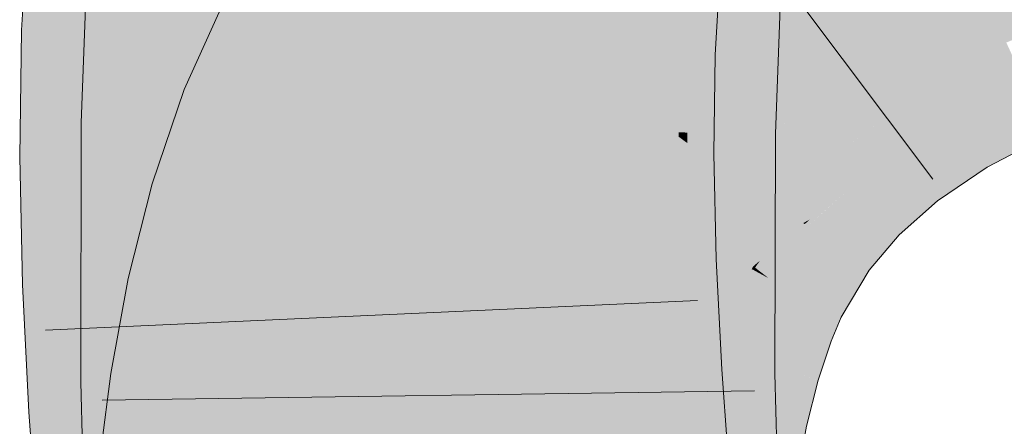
# Model space of a CAD drawing. Extents: x -620 to 3480, y 62 to 1112.
# Tile 161 of 256: x 224.775 to 225.13, y 739.157 to 739.303. Entities that reach past the tile are written whole.
import ezdxf

# ---------------------------------------------------------------- set-up
doc = ezdxf.new("R2010")
doc.units = 0
doc.layers.get('0').update_dxf_attribs({"lineweight": 13})
doc.layers.add('E_Leerrohr 25-A06GA2TQ8I', color=7, linetype='Continuous', lineweight=9, true_color=0xff8000)
doc.layers.add('E_Leerrohr 25-Shading', color=7, linetype='Continuous', lineweight=9, true_color=0xff8000)

# ---------------------------------------------------------------- blocks, each defined once
blk = doc.blocks.new('Shading-A06GA2BB8I', base_point=(200.3502, 737.7149))
at = {"layer": 'E_Leerrohr 25-Shading', "color": 34, "true_color": 0xb05800}
for points in [[(224.79999, 739.34338), (224.77838, 739.34521), (224.79552, 739.29901), (224.77571, 739.29974)], [(224.8123, 739.2984), (224.81487, 739.3421), (224.79552, 739.29901), (224.79999, 739.34338)], [(224.79726, 739.26636), (224.82607, 739.3092), (224.79962, 739.32977), (224.82489, 739.32837)], [(224.90105, 739.32697), (224.85072, 739.3147), (224.87259, 739.30298)], [(224.88297, 739.29736), (224.90105, 739.32697), (224.87259, 739.30298)], [(224.99249, 739.3269), (224.991, 739.32703), (224.98969, 739.29205), (224.98895, 739.29205)], [(224.99091, 739.29199), (224.99403, 739.32678), (224.98969, 739.29205), (224.99249, 739.3269)], [(224.99091, 739.29199), (224.99933, 739.29169), (224.99403, 739.32678), (225.00275, 739.32605)], [(224.99933, 739.29169), (225.02554, 739.29077), (225.00275, 739.32605), (225.02748, 739.32391)], [(224.83232, 739.26581), (224.83604, 739.32404), (224.82872, 739.26587), (224.82607, 739.3092)], [(224.83386, 739.26575), (224.83604, 739.32404), (224.83232, 739.26581)], [(225.01234, 739.26288), (225.01534, 739.31775), (225.01083, 739.26868), (225.01335, 739.31787)], [(225.01335, 739.31787), (225.01268, 739.31787), (225.01083, 739.26868)], [(225.01752, 739.31763), (225.01534, 739.31775), (225.01518, 739.26288), (225.01234, 739.26288)], [(225.01857, 739.31757), (225.01752, 739.31763), (225.0155, 739.26282), (225.01518, 739.26288)], [(225.0155, 739.26282), (225.01645, 739.26282), (225.01857, 739.31757), (225.02, 739.31744)], [(225.02, 739.31744), (225.01645, 739.26282), (225.03978, 739.31635), (225.0363, 739.26251)], [(224.87259, 739.30298), (224.85072, 739.3147), (224.84799, 739.27307), (224.83435, 739.27838)], [(225.0363, 739.26251), (225.04723, 739.26233), (225.03978, 739.31635), (225.04924, 739.31586)], [(224.82567, 739.30859), (224.79726, 739.26636), (224.82733, 739.26587)], [(224.82872, 739.26587), (224.82607, 739.3092), (224.82733, 739.26587), (224.82567, 739.30859)], [(224.79552, 739.29901), (224.77571, 739.29974), (224.79445, 739.25409), (224.77507, 739.25397)], [(224.86847, 739.26508), (224.88297, 739.29736), (224.84799, 739.27307), (224.87259, 739.30298)], [(224.81168, 739.25415), (224.8123, 739.2984), (224.79445, 739.25409), (224.79552, 739.29901)], [(225.13062, 739.29462), (225.13033, 739.29523), (225.10468, 739.28174), (225.10468, 739.2818)], [(225.10504, 739.28119), (225.13123, 739.29333), (225.10468, 739.28174), (225.13062, 739.29462)], [(225.10579, 739.27991), (225.13217, 739.29126), (225.10504, 739.28119), (225.13123, 739.29333)], [(224.98969, 739.29205), (224.98895, 739.29205), (224.98868, 739.25494), (224.98845, 739.25494)], [(224.98956, 739.25494), (224.99091, 739.29199), (224.98868, 739.25494), (224.98969, 739.29205)], [(224.98956, 739.25494), (224.99849, 739.255), (224.99091, 739.29199), (224.99933, 739.29169)], [(224.99849, 739.255), (225.02507, 739.25513), (224.99933, 739.29169), (225.02554, 739.29077)], [(225.10646, 739.27881), (225.13257, 739.29041), (225.10579, 739.27991), (225.13217, 739.29126)], [(225.10687, 739.27808), (225.13338, 739.2887), (225.10646, 739.27881), (225.13257, 739.29041)], [(225.11458, 739.26526), (225.14035, 739.27368), (225.10687, 739.27808), (225.13338, 739.2887)], [(225.10504, 739.28119), (225.10468, 739.2818), (225.08313, 739.26715)], [(224.84799, 739.27307), (224.83435, 739.27838), (224.8295, 739.24237), (224.82281, 739.24432)], [(225.08357, 739.2666), (225.10579, 739.27991), (225.08313, 739.26715), (225.10504, 739.28119)], [(225.08401, 739.26605), (225.10646, 739.27881), (225.08357, 739.2666), (225.10579, 739.27991)], [(225.08443, 739.2655), (225.10687, 739.27808), (225.08401, 739.26605), (225.10646, 739.27881)], [(225.09261, 739.255), (225.11458, 739.26526), (225.08443, 739.2655), (225.10687, 739.27808)], [(224.85793, 739.23401), (224.86847, 739.26508), (224.8295, 739.24237), (224.84799, 739.27307)], [(225.14035, 739.27368), (225.11458, 739.26526), (225.14154, 739.27118), (225.11604, 739.26282)], [(225.11604, 739.26282), (225.11646, 739.26215), (225.14154, 739.27118), (225.14188, 739.27045)], [(225.01234, 739.26288), (225.01083, 739.26868), (225.01062, 739.26294)], [(225.14188, 739.27045), (225.11646, 739.26215), (225.12766, 739.25256), (225.12238, 739.25226)], [(225.14188, 739.27045), (225.12766, 739.25256), (225.14578, 739.26208)], [(224.83197, 739.1734), (224.79726, 739.26636), (224.79706, 739.17291)], [(224.82962, 739.22583), (224.82709, 739.26587), (224.83139, 739.17493), (224.79726, 739.26636)], [(224.82733, 739.26587), (224.82709, 739.26587), (224.83211, 739.20709), (224.83203, 739.18774)], [(224.83211, 739.20709), (224.8322, 739.23206), (224.82733, 739.26587), (224.82872, 739.26587)], [(224.8322, 739.23206), (224.83232, 739.26581), (224.82872, 739.26587)], [(224.83366, 739.1734), (224.83386, 739.26575), (224.83197, 739.1734), (224.83232, 739.26581)], [(225.06596, 739.25104), (225.08443, 739.2655), (225.07196, 739.25726), (225.08401, 739.26605)], [(225.0742, 739.24298), (225.09261, 739.255), (225.06596, 739.25104), (225.08443, 739.2655)], [(225.07196, 739.25726), (225.07521, 739.25964), (225.08313, 739.26715), (225.08357, 739.2666)], [(225.07521, 739.25964), (225.08401, 739.26605), (225.08357, 739.2666)], [(225.11458, 739.26526), (225.09261, 739.255), (225.11604, 739.26282), (225.09439, 739.25269)], [(225.01234, 739.26288), (225.01062, 739.26294), (225.01131, 739.17566), (225.01042, 739.1756)], [(225.01546, 739.25903), (225.01231, 739.26135), (225.01524, 739.2428), (225.01213, 739.24493)], [(225.0155, 739.26282), (225.01234, 739.26288), (225.01546, 739.25903), (225.01231, 739.26135)], [(225.0155, 739.26282), (225.01546, 739.25903), (225.01645, 739.26282), (225.01634, 739.25836)], [(225.0363, 739.26251), (225.01645, 739.26282), (225.03613, 739.21686), (225.0157, 739.22925)], [(225.03598, 739.17596), (225.04703, 739.17609), (225.0363, 739.26251), (225.04723, 739.26233)], [(225.09439, 739.25269), (225.09483, 739.25214), (225.11604, 739.26282), (225.11646, 739.26215)], [(225.11646, 739.26215), (225.09483, 739.25214), (225.12238, 739.25226), (225.0981, 739.24792)], [(225.01546, 739.25903), (225.01436, 739.17566), (225.01634, 739.25836), (225.01451, 739.17566)], [(225.06596, 739.25104), (225.07196, 739.25726), (225.06548, 739.25146)], [(224.79445, 739.25409), (224.77507, 739.25397), (224.79616, 739.20886), (224.77608, 739.20813)], [(224.81267, 739.20947), (224.81168, 739.25415), (224.79616, 739.20886), (224.79445, 739.25409)], [(224.98956, 739.25494), (224.98845, 739.25494), (224.98985, 739.21594), (224.98932, 739.21588)], [(224.98985, 739.21594), (224.99995, 739.21631), (224.98956, 739.25494), (224.99849, 739.255)], [(224.99995, 739.21631), (225.02591, 739.21722), (224.99849, 739.255), (225.02507, 739.25513)], [(225.09261, 739.255), (225.0742, 739.24298), (225.09439, 739.25269), (225.07631, 739.24097)], [(225.05119, 739.23456), (225.06448, 739.23419), (225.06596, 739.25104), (225.0742, 739.24298)], [(225.05119, 739.23456), (225.06596, 739.25104), (225.05174, 739.23523)], [(225.06596, 739.25104), (225.06548, 739.25146), (225.05174, 739.23523)], [(225.07631, 739.24097), (225.07678, 739.24048), (225.09439, 739.25269), (225.09483, 739.25214)], [(225.09483, 739.25214), (225.0778, 739.24115), (225.0981, 739.24792)], [(225.0981, 739.24792), (225.10562, 739.23828), (225.12238, 739.25226), (225.1235, 739.25037)], [(225.12238, 739.25226), (225.1235, 739.25037), (225.12766, 739.25256)], [(225.0778, 739.24115), (225.10562, 739.23828), (225.0981, 739.24792)], [(224.8295, 739.24237), (224.82281, 739.24432), (224.81516, 739.20996), (224.81413, 739.21021)], [(225.01213, 739.24493), (225.01131, 739.17566), (225.01524, 739.2428), (225.01436, 739.17566)], [(225.0742, 739.24298), (225.05887, 739.22906), (225.07631, 739.24097), (225.06129, 739.22729)], [(224.84991, 739.20245), (224.85793, 739.23401), (224.81516, 739.20996), (224.8295, 739.24237)], [(225.06129, 739.22729), (225.06175, 739.22699), (225.07631, 739.24097), (225.07678, 739.24048)], [(225.06175, 739.22699), (225.08095, 739.21326), (225.07678, 739.24048), (225.09171, 739.22595)], [(225.0778, 739.24115), (225.07678, 739.24048), (225.10562, 739.23828), (225.09171, 739.22595)], [(225.05725, 739.23022), (225.05119, 739.23456), (225.03926, 739.21466)], [(225.06448, 739.23419), (225.05119, 739.23456), (225.05725, 739.23022)], [(225.05779, 739.22986), (225.05887, 739.22906), (225.05957, 739.23151), (225.06448, 739.23419)], [(225.0157, 739.22925), (225.01451, 739.17566), (225.03613, 739.21686), (225.03598, 739.17596)], [(225.05725, 739.23022), (225.04674, 739.22113), (225.04349, 739.21136), (225.04109, 739.2132)], [(225.05725, 739.23022), (225.04349, 739.21136), (225.05756, 739.22998)], [(225.04349, 739.21136), (225.04471, 739.21039), (225.05756, 739.22998), (225.05887, 739.22906)], [(225.05887, 739.22906), (225.04471, 739.21039), (225.06129, 739.22729), (225.04736, 739.20898)], [(225.05725, 739.23022), (225.05779, 739.22986), (225.05957, 739.23151)], [(224.83203, 739.18774), (224.82962, 739.22583), (224.83197, 739.1734), (224.83139, 739.17493)], [(225.04736, 739.20898), (225.04773, 739.20874), (225.06129, 739.22729), (225.06175, 739.22699)], [(225.04773, 739.20874), (225.07091, 739.19629), (225.06175, 739.22699), (225.08095, 739.21326)], [(225.04109, 739.2132), (225.04674, 739.22113), (225.03989, 739.21417), (225.04161, 739.21667)], [(224.99995, 739.21631), (224.98932, 739.21588), (225.00345, 739.17603), (224.99138, 739.17529)], [(225.02792, 739.17749), (225.02591, 739.21722), (225.00345, 739.17603), (224.99995, 739.21631)], [(225.03989, 739.21417), (225.03926, 739.21466), (225.03931, 739.21332), (225.03865, 739.21362)], [(225.04161, 739.21667), (225.03926, 739.21466), (225.03989, 739.21417)], [(225.03931, 739.21332), (225.03865, 739.21362), (225.03346, 739.20087), (225.0332, 739.20093)], [(225.03458, 739.20044), (225.04063, 739.21259), (225.03346, 739.20087), (225.03931, 739.21332)], [(225.03708, 739.19946), (225.04332, 739.21112), (225.03458, 739.20044), (225.04063, 739.21259)], [(225.03854, 739.19885), (225.04471, 739.21039), (225.03708, 739.19946), (225.04332, 739.21112)], [(225.04109, 739.2132), (225.03989, 739.21417), (225.04063, 739.21259), (225.03931, 739.21332)], [(225.04063, 739.21259), (225.04332, 739.21112), (225.04109, 739.2132), (225.04349, 739.21136)], [(225.04332, 739.21112), (225.04471, 739.21039), (225.04349, 739.21136)], [(224.79616, 739.20886), (224.77608, 739.20813), (224.80006, 739.16351), (224.7784, 739.16217)], [(224.81494, 739.16443), (224.81267, 739.20947), (224.80006, 739.16351), (224.79616, 739.20886)], [(224.81516, 739.20996), (224.81413, 739.21021), (224.81265, 739.20215)], [(224.84404, 739.17047), (224.84991, 739.20245), (224.81265, 739.20215), (224.81516, 739.20996)], [(225.03854, 739.19885), (225.04167, 739.19763), (225.04471, 739.21039), (225.04773, 739.20874)], [(225.04167, 739.19763), (225.06732, 739.18768), (225.04773, 739.20874), (225.07091, 739.19629)], [(224.84404, 739.17047), (224.81265, 739.20215), (224.80786, 739.17609)], [(225.03458, 739.20044), (225.0332, 739.20093), (225.02821, 739.18384), (225.0275, 739.18402)], [(225.0303, 739.18323), (225.03708, 739.19946), (225.02821, 739.18384), (225.03458, 739.20044)], [(225.0303, 739.18323), (225.03085, 739.18304), (225.03708, 739.19946), (225.03752, 739.19928)], [(225.03085, 739.18304), (225.03175, 739.1828), (225.03752, 739.19928), (225.03854, 739.19885)], [(225.03175, 739.1828), (225.03485, 739.18188), (225.03854, 739.19885), (225.04167, 739.19763)], [(225.03485, 739.18188), (225.06261, 739.17371), (225.04167, 739.19763), (225.06732, 739.18768)], [(225.02821, 739.18384), (225.0275, 739.18402), (225.02289, 739.16479), (225.02264, 739.16486)], [(225.02443, 739.16443), (225.0303, 739.18323), (225.02289, 739.16479), (225.02821, 739.18384)], [(225.02443, 739.16443), (225.02533, 739.16425), (225.0303, 739.18323), (225.03123, 739.18292)], [(225.02533, 739.16425), (225.02586, 739.16412), (225.03123, 739.18292), (225.03175, 739.1828)], [(225.02586, 739.16412), (225.02884, 739.16351), (225.03175, 739.1828), (225.03485, 739.18188)], [(225.03485, 739.18188), (225.02884, 739.16351), (225.06259, 739.17371), (225.05554, 739.15765)], [(224.84404, 739.17047), (224.80786, 739.17609), (224.83995, 739.13824), (224.80353, 739.14197)], [(225.02792, 739.17749), (224.99138, 739.17529), (225.03081, 739.13745), (224.99435, 739.13416)], [(225.01256, 739.12213), (225.01131, 739.17566), (225.01187, 739.12219), (225.01042, 739.1756)], [(225.0134, 739.08679), (225.01569, 739.08685), (225.01131, 739.17566), (225.01451, 739.17566)], [(225.01451, 739.17566), (225.01569, 739.08685), (225.03598, 739.17596), (225.04008, 739.08783)], [(225.03598, 739.17596), (225.03862, 739.11926), (225.04703, 739.17609), (225.04861, 739.11816)], [(224.8362, 739.07977), (224.83604, 739.08575), (224.79706, 739.17291), (224.83197, 739.1734)], [(224.83261, 739.08832), (224.79706, 739.17291), (224.79933, 739.08911)], [(224.83604, 739.08575), (224.83366, 739.1734), (224.83197, 739.1734)], [(225.05554, 739.15765), (225.05843, 739.15704), (225.06259, 739.17371), (225.06261, 739.17371)], [(225.02443, 739.16443), (225.02264, 739.16486), (225.01964, 739.14337), (225.01874, 739.14349)], [(224.80006, 739.16351), (224.7784, 739.16217), (224.80582, 739.11713), (224.78183, 739.11493)], [(224.81828, 739.11823), (224.81494, 739.16443), (224.80582, 739.11713), (224.80006, 739.16351)], [(225.01964, 739.14337), (225.02048, 739.14325), (225.02443, 739.16443), (225.02533, 739.16425)], [(225.02048, 739.14325), (225.02101, 739.14313), (225.02533, 739.16425), (225.02586, 739.16412)], [(225.02101, 739.14313), (225.02383, 739.1427), (225.02586, 739.16412), (225.02884, 739.16351)], [(225.02884, 739.16351), (225.02383, 739.1427), (225.05554, 739.15765), (225.04956, 739.13873)], [(225.04956, 739.13873), (225.05493, 739.13794), (225.05554, 739.15765), (225.05843, 739.15704)]]:
    blk.add_solid(points, dxfattribs=at)
at = {"layer": 'E_Leerrohr 25-Shading', "color": 30, "true_color": 0xf57b00}
for points in [[(224.82289, 739.34143), (224.81487, 739.3421), (224.82582, 739.29791), (224.8123, 739.2984)], [(224.95442, 739.30396), (224.97937, 739.28607), (224.97003, 739.34436), (225.00212, 739.31311)], [(225.13033, 739.29523), (225.15848, 739.30682), (225.11035, 739.3382), (225.14536, 739.3454)], [(224.82582, 739.29791), (224.85286, 739.29694), (224.82289, 739.34143), (224.8511, 739.33899)], [(224.89552, 739.29541), (224.89873, 739.29529), (224.89481, 739.33527), (224.89888, 739.3349)], [(224.92892, 739.27264), (224.93874, 739.31519), (224.90105, 739.32697), (224.90753, 739.33759)], [(225.10468, 739.2818), (225.13033, 739.29523), (225.07611, 739.32941), (225.11035, 739.3382)], [(224.92746, 739.33246), (224.90292, 739.33459), (224.9268, 739.29431), (224.90062, 739.29523)], [(224.9268, 739.29431), (224.96387, 739.29297), (224.92746, 739.33246), (224.96236, 739.32947)], [(224.96387, 739.29297), (224.98895, 739.29205), (224.96236, 739.32947), (224.991, 739.32703)], [(225.08313, 739.26715), (225.10468, 739.2818), (225.04286, 739.31891), (225.07611, 739.32941)], [(224.90781, 739.26459), (224.90611, 739.32385), (224.83604, 739.32404), (224.83618, 739.32776)], [(224.8517, 739.32465), (224.85286, 739.29694), (224.89511, 739.31812), (224.89552, 739.29541)], [(224.90105, 739.32697), (224.88297, 739.29736), (224.9171, 739.27899)], [(224.92892, 739.27264), (224.90105, 739.32697), (224.9171, 739.27899)], [(224.83604, 739.32404), (224.83386, 739.26575), (224.83759, 739.26569)], [(224.90781, 739.26459), (224.83604, 739.32404), (224.83759, 739.26569)], [(224.90781, 739.26459), (224.91031, 739.26453), (224.90611, 739.32385), (224.90993, 739.32361)], [(224.90993, 739.32361), (224.91031, 739.26453), (224.91273, 739.32349), (224.91122, 739.26453)], [(224.91122, 739.26453), (224.918, 739.2644), (224.91273, 739.32349), (224.91779, 739.32318)], [(224.918, 739.2644), (224.92091, 739.26434), (224.91779, 739.32318), (224.92122, 739.323)], [(224.92091, 739.26434), (224.92224, 739.26434), (224.92122, 739.323), (224.92444, 739.32281)], [(224.93378, 739.32227), (224.92444, 739.32281), (224.93314, 739.26416), (224.92224, 739.26434)], [(224.93378, 739.32227), (224.93314, 739.26416), (224.94806, 739.28271), (224.94241, 739.26404)], [(224.93378, 739.32227), (224.94806, 739.28271), (224.94702, 739.32153)], [(224.8988, 739.31757), (224.89873, 739.29529), (224.9019, 739.31714), (224.90062, 739.29523)], [(224.94734, 739.30957), (224.94856, 739.26392), (225.01268, 739.31787), (225.01062, 739.26294)], [(225.01067, 739.30627), (225.07196, 739.25726), (225.04286, 739.31891), (225.08313, 739.26715)], [(224.92892, 739.27264), (224.93143, 739.2713), (224.93874, 739.31519), (224.94199, 739.31287)], [(224.94199, 739.31287), (224.93143, 739.2713), (224.94415, 739.31128), (224.93246, 739.27075)], [(224.93246, 739.27075), (224.93872, 739.2674), (224.94415, 739.31128), (224.94908, 739.3078)], [(225.00337, 739.31189), (225.00212, 739.31311), (225.02686, 739.25201), (224.97937, 739.28607)], [(225.07196, 739.25726), (225.00212, 739.31311), (225.06317, 739.25372)], [(225.02686, 739.25201), (225.04013, 739.24249), (225.00337, 739.31189), (225.06317, 739.25372)], [(224.94908, 739.3078), (224.93872, 739.2674), (224.94881, 739.28748), (224.94287, 739.26514)], [(224.94908, 739.3078), (224.94881, 739.28748), (224.95174, 739.30585)], [(224.95174, 739.30585), (224.94881, 739.28748), (224.95337, 739.30469)], [(224.94881, 739.28748), (224.97937, 739.28607), (224.95337, 739.30469)], [(224.82582, 739.29791), (224.8123, 739.2984), (224.82834, 739.25421), (224.81168, 739.25415)], [(224.82834, 739.25421), (224.85327, 739.25433), (224.82582, 739.29791), (224.85286, 739.29694)], [(224.85327, 739.25433), (224.89719, 739.25452), (224.85286, 739.29694), (224.89552, 739.29541)], [(224.92413, 739.24341), (224.88297, 739.29736), (224.86847, 739.26508)], [(224.92413, 739.24341), (224.92513, 739.24951), (224.88297, 739.29736), (224.9171, 739.27899)], [(224.89719, 739.25452), (224.89948, 739.25452), (224.89552, 739.29541), (224.89873, 739.29529)], [(224.89948, 739.25452), (224.90007, 739.25458), (224.89873, 739.29529), (224.90062, 739.29523)], [(224.9268, 739.29431), (224.90062, 739.29523), (224.92665, 739.25464), (224.90007, 739.25458)], [(224.92665, 739.25464), (224.96423, 739.25482), (224.9268, 739.29431), (224.96387, 739.29297)], [(224.96423, 739.25482), (224.98845, 739.25494), (224.96387, 739.29297), (224.98895, 739.29205)], [(224.94287, 739.26514), (224.94507, 739.26398), (224.94881, 739.28748)], [(224.96265, 739.2868), (224.94881, 739.28748), (224.95314, 739.25964), (224.94507, 739.26398)], [(224.97937, 739.28607), (224.96265, 739.2868), (224.96082, 739.25549), (224.95314, 739.25964)], [(225.03865, 739.21362), (224.97937, 739.28607), (224.96082, 739.25549)], [(225.03865, 739.21362), (225.03926, 739.21466), (224.97937, 739.28607), (225.02686, 739.25201)], [(224.94241, 739.26404), (224.94856, 739.26392), (224.94806, 739.28271)], [(224.92513, 739.24951), (224.92892, 739.27264), (224.9171, 739.27899)], [(224.92711, 739.24225), (224.92892, 739.27264), (224.92513, 739.24951)], [(224.92892, 739.27264), (224.92763, 739.25092), (224.93143, 739.2713)], [(224.92763, 739.25092), (224.93872, 739.2674), (224.93143, 739.2713)], [(224.83759, 739.26569), (224.83386, 739.26575), (224.83772, 739.17346), (224.83366, 739.1734)], [(224.91103, 739.19537), (224.90781, 739.26459), (224.83766, 739.21576), (224.83759, 739.26569)], [(224.92413, 739.24341), (224.86847, 739.26508), (224.92087, 739.21545), (224.85793, 739.23401)], [(224.912, 739.17438), (224.91249, 739.17438), (224.90781, 739.26459), (224.91031, 739.26453)], [(224.91249, 739.17438), (224.91991, 739.1745), (224.91031, 739.26453), (224.918, 739.2644)], [(224.91991, 739.1745), (224.92204, 739.1745), (224.918, 739.2644), (224.92091, 739.26434)], [(224.92204, 739.1745), (224.92224, 739.26434), (224.92091, 739.26434)], [(224.93311, 739.21484), (224.93314, 739.26416), (224.92204, 739.1745), (224.92224, 739.26434)], [(224.92763, 739.25092), (224.92711, 739.24225), (224.93872, 739.2674), (224.93349, 739.23975)], [(224.93314, 739.26416), (224.93312, 739.24792), (224.93903, 739.2641)], [(224.93903, 739.2641), (224.93312, 739.24792), (224.94237, 739.26404), (224.93976, 739.25482)], [(224.93872, 739.2674), (224.93349, 739.23975), (224.94287, 739.26514), (224.93755, 739.23822)], [(224.93755, 739.23822), (224.94171, 739.23657), (224.94287, 739.26514), (224.94507, 739.26398)], [(224.93976, 739.25482), (224.94856, 739.26392), (224.94237, 739.26404)], [(224.94856, 739.26392), (224.93307, 739.17462), (224.9487, 739.17487)], [(224.94856, 739.26392), (224.93976, 739.25482), (224.93307, 739.17462), (224.93312, 739.23132)], [(224.94507, 739.26398), (224.94171, 739.23657), (224.95314, 739.25964), (224.94623, 739.2348)], [(224.9487, 739.17487), (225.01042, 739.1756), (224.94856, 739.26392), (225.01062, 739.26294)], [(224.95314, 739.25964), (224.94623, 739.2348), (224.95807, 739.25696), (224.94991, 739.2334)], [(224.94991, 739.2334), (224.95084, 739.23303), (224.95807, 739.25696), (224.96082, 739.25549)], [(225.06548, 739.25146), (225.07196, 739.25726), (225.06317, 739.25372)], [(224.82834, 739.25421), (224.81168, 739.25415), (224.83057, 739.21008), (224.81267, 739.20947)], [(224.83057, 739.21008), (224.85258, 739.21094), (224.82834, 739.25421), (224.85327, 739.25433)], [(224.85327, 739.25433), (224.8531, 739.24359), (224.89719, 739.25452), (224.89803, 739.24017)], [(224.901, 739.21271), (224.90007, 739.25458), (224.89963, 739.21265), (224.89719, 739.25452)], [(224.92665, 739.25464), (224.90007, 739.25458), (224.92691, 739.21362), (224.901, 739.21271)], [(224.98932, 739.21588), (224.98845, 739.25494), (224.92691, 739.21362), (224.92665, 739.25464)], [(224.93976, 739.25482), (224.93312, 739.24792), (224.93312, 739.23132)], [(225.03865, 739.21362), (224.96082, 739.25549), (225.0332, 739.20093), (224.95084, 739.23303)], [(225.04013, 739.24249), (225.05119, 739.23456), (225.06317, 739.25372), (225.06548, 739.25146)], [(225.03926, 739.21466), (225.05119, 739.23456), (225.02686, 739.25201)], [(224.92413, 739.24341), (224.92711, 739.24225), (224.92513, 739.24951)], [(224.8531, 739.24359), (224.85258, 739.21094), (224.89803, 739.24017), (224.89963, 739.21265)], [(224.92087, 739.21545), (224.92711, 739.24225), (224.92413, 739.24341)], [(224.92711, 739.24225), (224.92441, 739.23071), (224.92967, 739.21289), (224.92224, 739.21503)], [(224.9312, 739.22357), (224.93349, 739.23975), (224.92711, 739.24225)], [(224.92711, 739.24225), (224.92967, 739.21289), (224.9312, 739.22357)], [(224.93381, 739.21167), (224.93349, 739.23975), (224.9312, 739.22357)], [(224.93755, 739.23822), (224.93349, 739.23975), (224.93379, 739.21326)], [(224.94171, 739.23657), (224.93755, 739.23822), (224.93381, 739.21167), (224.93379, 739.21326)], [(224.94171, 739.23657), (224.93381, 739.21167), (224.93918, 739.21008)], [(224.94171, 739.23657), (224.93918, 739.21008), (224.94623, 739.2348), (224.94044, 739.20972)], [(224.92087, 739.21545), (224.85793, 739.23401), (224.91872, 739.18744), (224.84991, 739.20245)], [(224.94044, 739.20972), (224.94272, 739.20905), (224.94623, 739.2348), (224.95084, 739.23303)], [(225.0332, 739.20093), (224.95084, 739.23303), (225.0275, 739.18402), (224.94272, 739.20905)], [(224.92441, 739.23071), (224.92087, 739.21545), (224.92224, 739.21503)], [(224.92967, 739.21289), (224.93381, 739.21167), (224.9312, 739.22357)], [(224.83766, 739.21576), (224.83771, 739.18665), (224.912, 739.17438), (224.89703, 739.17419)], [(224.83766, 739.21576), (224.912, 739.17438), (224.91103, 739.19537)], [(224.91872, 739.18744), (224.91948, 739.18726), (224.92087, 739.21545), (224.92224, 739.21503)], [(224.91948, 739.18726), (224.9269, 739.18567), (224.92224, 739.21503), (224.92967, 739.21289)], [(224.93311, 739.21484), (224.92204, 739.1745), (224.92641, 739.17456)], [(224.99138, 739.17529), (224.98932, 739.21588), (224.92754, 739.17133), (224.92691, 739.21362)], [(224.92828, 739.17456), (224.93307, 739.17462), (224.93062, 739.19989), (224.93311, 739.21484)], [(224.83255, 739.16547), (224.85101, 739.16663), (224.83057, 739.21008), (224.85258, 739.21094)], [(224.85258, 739.21094), (224.85132, 739.17505), (224.90276, 739.1698), (224.87834, 739.16833)], [(224.85258, 739.21094), (224.90276, 739.1698), (224.89963, 739.21265)], [(224.90317, 739.16986), (224.901, 739.21271), (224.90276, 739.1698), (224.89963, 739.21265)], [(224.92691, 739.21362), (224.901, 739.21271), (224.92754, 739.17133), (224.90317, 739.16986)], [(224.9269, 739.18567), (224.93381, 739.21167), (224.92967, 739.21289)], [(224.9269, 739.18567), (224.93628, 739.18365), (224.93381, 739.21167), (224.93765, 739.18903)], [(224.93381, 739.21167), (224.93765, 739.18903), (224.93918, 739.21008)], [(224.83057, 739.21008), (224.81267, 739.20947), (224.83255, 739.16547), (224.81494, 739.16443)], [(225.0275, 739.18402), (224.94272, 739.20905), (225.02264, 739.16486), (224.93628, 739.18365)], [(224.93765, 739.18903), (224.94272, 739.20905), (224.93918, 739.21008)], [(224.91872, 739.18744), (224.84991, 739.20245), (224.91748, 739.15912), (224.84404, 739.17047)], [(224.92641, 739.17456), (224.92828, 739.17456), (224.93062, 739.19989)], [(224.83771, 739.18665), (224.83772, 739.17346), (224.89703, 739.17419)], [(224.92499, 739.15796), (224.9269, 739.18567), (224.91748, 739.15912), (224.91872, 739.18744)], [(224.92499, 739.15796), (224.9285, 739.15747), (224.9269, 739.18567), (224.9306, 739.18488)], [(224.9285, 739.15747), (224.9314, 739.15698), (224.9306, 739.18488), (224.93628, 739.18365)], [(224.93724, 739.18341), (224.93628, 739.18365), (224.93581, 739.15631), (224.9314, 739.15698)], [(224.93581, 739.15631), (224.94217, 739.15533), (224.93724, 739.18341), (224.93866, 739.18311)], [(224.94217, 739.15533), (225.01874, 739.14349), (224.93866, 739.18311), (225.02264, 739.16486)], [(224.94695, 739.08417), (225.01285, 739.08679), (224.9487, 739.17487), (225.01042, 739.1756)], [(224.83772, 739.17346), (224.83366, 739.1734), (224.83604, 739.08575)], [(224.91339, 739.15143), (224.912, 739.17438), (224.83752, 739.16272), (224.83772, 739.17346)], [(224.85132, 739.17505), (224.85101, 739.16663), (224.87834, 739.16833)], [(224.99138, 739.17529), (224.90317, 739.16986), (224.99435, 739.13416), (224.90631, 739.12622)], [(224.92078, 739.15039), (224.91991, 739.1745), (224.91339, 739.15143), (224.912, 739.17438)], [(224.92271, 739.15002), (224.92204, 739.1745), (224.92078, 739.15033), (224.91991, 739.1745)], [(224.92641, 739.17456), (224.92204, 739.1745), (224.92271, 739.15002)], [(224.92271, 739.15002), (224.92522, 739.13501), (224.92641, 739.17456), (224.92828, 739.17456)], [(224.92522, 739.13501), (224.93381, 739.08368), (224.92828, 739.17456), (224.93307, 739.17462)], [(224.93381, 739.08368), (224.94695, 739.08417), (224.93307, 739.17462), (224.9487, 739.17487)], [(224.91748, 739.15912), (224.84404, 739.17047), (224.91704, 739.13037), (224.83995, 739.13824)], [(224.85101, 739.16663), (224.90372, 739.16223), (224.87834, 739.16833)], [(224.90372, 739.16223), (224.90317, 739.16986), (224.87834, 739.16833)], [(224.83255, 739.16547), (224.81494, 739.16443), (224.83437, 739.11969), (224.81828, 739.11823)], [(224.83437, 739.11969), (224.84868, 739.12097), (224.83255, 739.16547), (224.85101, 739.16663)], [(224.90372, 739.16223), (224.85101, 739.16663), (224.90584, 739.13287), (224.84978, 739.14252)], [(224.83752, 739.16272), (224.83673, 739.12158), (224.91339, 739.15143), (224.91559, 739.11566)], [(224.92384, 739.12964), (224.92499, 739.15796), (224.91704, 739.13037), (224.91748, 739.15912)], [(224.92384, 739.12964), (224.92712, 739.12933), (224.92499, 739.15796), (224.9285, 739.15747)], [(224.92712, 739.12933), (224.92789, 739.12927), (224.9285, 739.15747), (224.9314, 739.15698)]]:
    blk.add_solid(points, dxfattribs=at)
blk = doc.blocks.new('Referenz-A06GA2TW8I')
at = {"layer": 'E_Leerrohr 25-A06GA2TQ8I', "linetype": 'Continuous', "ltscale": 0.13}
for p, q in [((224.96287, 739.43399), (225.10386, 739.24598)), ((224.77839, 739.34524), (224.77571, 739.29972)), ((224.79963, 739.3298), (224.79725, 739.26636)), ((225.02747, 739.3239), (225.02555, 739.29077)), ((224.85072, 739.31471), (224.83435, 739.27837)), ((225.04924, 739.31584), (225.04722, 739.26233)), ((224.77571, 739.29972), (224.77507, 739.25399)), ((225.02555, 739.29077), (225.02506, 739.2551)), ((224.83435, 739.27837), (224.82281, 739.24435)), ((224.79725, 739.26636), (224.79705, 739.17293)), ((225.04722, 739.26233), (225.04703, 739.17609)), ((225.14578, 739.26206), (225.1235, 739.25037)), ((224.77507, 739.25399), (224.77608, 739.20811)), ((225.02506, 739.2551), (225.02591, 739.21725)), ((225.1235, 739.25037), (225.10562, 739.23827)), ((224.82281, 739.24435), (224.81414, 739.21021)), ((225.10562, 739.23827), (225.09171, 739.22595)), ((225.09171, 739.22595), (225.08095, 739.21323)), ((225.02591, 739.21725), (225.02793, 739.17752)), ((225.08095, 739.21323), (225.0709, 739.1963)), ((224.77608, 739.20811), (224.7784, 739.16215)), ((224.81414, 739.21021), (224.80785, 739.17608)), ((224.78441, 739.1916), (225.01917, 739.20234)), ((225.0709, 739.1963), (225.06732, 739.18767)), ((225.06732, 739.18767), (225.06261, 739.17368)), ((224.80785, 739.17608), (224.80353, 739.142)), ((225.02793, 739.17752), (225.03081, 739.13747)), ((225.04703, 739.17609), (225.04943, 739.08821)), ((224.79705, 739.17293), (224.79962, 739.07835)), ((225.06261, 739.17368), (225.05842, 739.15705)), ((224.80473, 739.1664), (225.0397, 739.16981)), ((224.7784, 739.16215), (224.78183, 739.11495)), ((225.05842, 739.15705), (225.05492, 739.13792))]:
    blk.add_line(p, q, dxfattribs=at)

msp = doc.modelspace()

# ---------------------------------------------------------------- block references
at = {"color": 8, "lineweight": 25, "ltscale": 0.25, "true_color": 0x808080}
msp.add_blockref('Referenz-A06GA2TW8I', (0, 0), dxfattribs=at)
msp.add_blockref('Shading-A06GA2BB8I', (200.3502, 737.7149))

doc.saveas('drawing.dxf')
